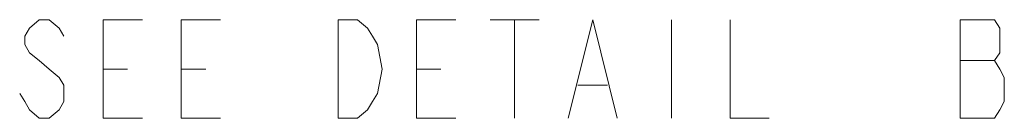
# Model space of a CAD drawing. Header units: millimetres. Extents: x 0 to 839, y 1 to 594.
# Tile 8 of 27: x 268.77 to 303.86, y 505.2 to 508.69. Entities that reach past the tile are written whole.
import ezdxf

# ---------------------------------------------------------------- set-up
doc = ezdxf.new("R2010")
doc.units = ezdxf.units.MM
doc.header["$MEASUREMENT"] = 0
doc.layers.get('0').update_dxf_attribs({"linetype": 'CONTINUOUS'})

msp = doc.modelspace()

# ---------------------------------------------------------------- linework, layer by layer
at = {"color": 0, "linetype": 'Continuous', "lineweight": 15, "true_color": 0x000007}
for points in [[(270.336, 508.1175), (270.171, 508.398), (269.8245, 508.695), (269.4615, 508.695), (269.115, 508.398), (268.95, 508.1175), (268.95, 507.8205), (269.115, 507.5235), (269.4615, 507.243), (269.8245, 506.946), (270.171, 506.649), (270.336, 506.3685), (270.336, 505.791), (270.171, 505.494), (269.8245, 505.197), (269.4615, 505.197), (269.115, 505.494), (268.95, 505.791), (268.7685, 506.0715)], [(273.141, 505.197), (271.7385, 505.197), (271.7385, 508.695), (273.141, 508.695)], [(275.9295, 505.197), (274.527, 505.197), (274.527, 508.695), (275.9295, 508.695)], [(284.3115, 505.197), (282.909, 505.197), (282.909, 508.695), (284.3115, 508.695)], [(285.5325, 508.695), (287.2815, 508.695), (287.2815, 508.695)], [(286.407, 508.695), (286.407, 505.197), (286.407, 505.197)], [(288.321, 505.197), (289.1955, 508.695), (290.07, 505.197)], [(292.0005, 508.695), (292.0005, 505.197), (292.0005, 505.197)], [(294.096, 508.695), (294.096, 505.197), (295.482, 505.197)], [(302.2965, 507.243), (303.5175, 507.243), (303.5175, 507.243)], [(271.7385, 506.946), (272.613, 506.946), (272.613, 506.946)], [(274.527, 506.946), (275.4015, 506.946), (275.4015, 506.946)], [(282.909, 506.946), (283.7835, 506.946), (283.7835, 506.946)], [(288.6675, 506.3685), (289.7235, 506.3685), (289.7235, 506.3685)]]:
    msp.add_lwpolyline(points, dxfattribs=at)
for points in [[(280.1205, 508.695), (280.8135, 508.695), (281.16, 508.398), (281.3415, 508.1175), (281.523, 507.8205), (281.688, 506.946), (281.523, 506.0715), (281.3415, 505.791), (281.16, 505.494), (280.8135, 505.197), (280.1205, 505.197)], [(302.2965, 508.695), (302.2965, 505.197), (303.5175, 505.197), (303.699, 505.494), (303.864, 505.791), (303.864, 506.649), (303.699, 506.946), (303.5175, 507.243), (303.699, 507.5235), (303.699, 508.398), (303.5175, 508.695)]]:
    msp.add_lwpolyline(points, close=True, dxfattribs=at)

doc.saveas('drawing.dxf')
